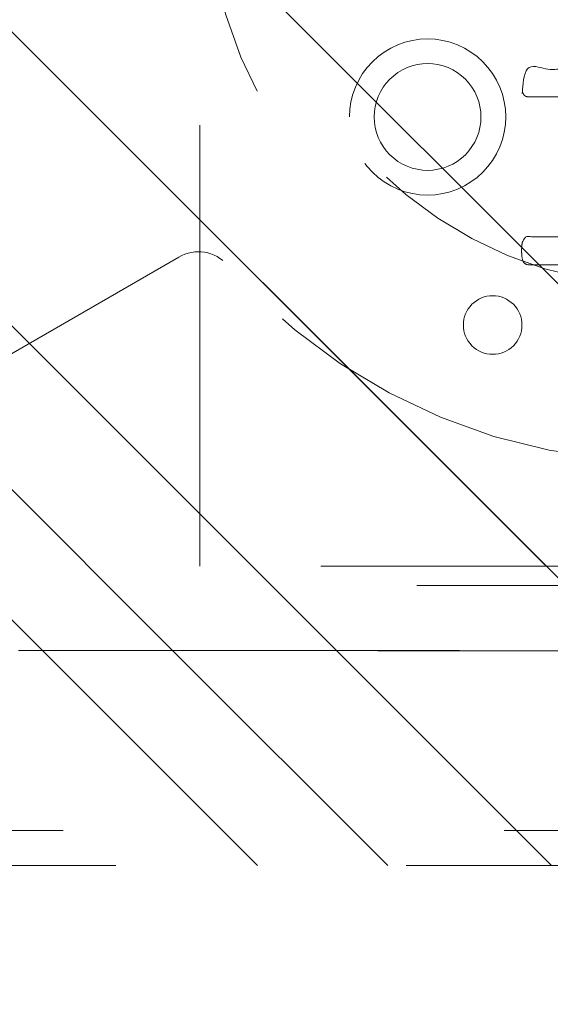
# Model space of a CAD drawing. Header units: inches. Extents: x -407.5 to -311.5, y -87.6 to -3.7.
# Tile 6 of 42: x -361.5 to -359.9, y -73 to -70. Entities that reach past the tile are written whole.
import ezdxf

# ---------------------------------------------------------------- set-up
doc = ezdxf.new("R2010")
doc.units = ezdxf.units.IN
doc.header["$LTSCALE"] = 32
doc.header["$MEASUREMENT"] = 0
doc.header["$PDMODE"] = 1
doc.header["$PDSIZE"] = -2
doc.linetypes.add('Dash Style-1', pattern=[0.083328, 0.041656, -0.041672])
for name, color, linetype, lineweight in [('DashLine', 7, 'Dash Style-1', 13), ('DashLineFill', 7, 'Dash Style-1', 13), ('Drawing', 7, 'Continuous', 18), ('Metal-DeskStructure', 7, 'Continuous', 13), ('None', 7, 'Continuous', 18), ('SolidLine', 7, 'Continuous', 15)]:
    doc.layers.add(name, color=color, linetype=linetype, lineweight=lineweight)
pattern_1 = [(45, (0, 0), (-1.61301565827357, 1.935715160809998), []), (45, (-1.0608, 1.0608), (-0.4723460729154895, 0.4167612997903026), [])]

# ---------------------------------------------------------------- blocks, each defined once
blk = doc.blocks.new('1BRPT9-Bracket (2D)')
at = {"layer": 'DashLineFill', "linetype": 'Continuous', "lineweight": 13}
h = blk.add_hatch(dxfattribs=at)
h.set_pattern_fill('Steel', color=253, style=0, pattern_type=2)
h.set_pattern_definition(pattern_1)
edge = h.paths.add_edge_path()
edge.add_arc((1.677931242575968, -8.488188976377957), 0.2519685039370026, 269.999999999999, 360.0000000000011)
edge.add_line((1.929899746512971, -8.488188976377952), (1.929899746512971, -7.480314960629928))
edge.add_line((1.929899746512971, -7.480314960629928), (2.323600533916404, -7.480314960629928))
edge.add_line((2.323600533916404, -7.480314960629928), (2.323600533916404, 7.461135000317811))
edge.add_line((2.323600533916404, 7.461135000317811), (1.929899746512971, 7.480314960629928))
edge.add_line((1.929899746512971, 7.480314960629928), (1.929899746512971, 8.488188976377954))
edge.add_arc((1.677931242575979, 8.488188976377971), 0.2519685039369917, 359.999999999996, 450.0000000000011)
edge.add_line((1.677931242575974, 8.740157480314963), (-2.32206875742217, 8.740157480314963))
edge.add_line((-2.32206875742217, 8.740157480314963), (-2.32206875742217, -8.74015748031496))
edge.add_line((-2.32206875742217, -8.74015748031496), (1.677931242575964, -8.74015748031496))
h = blk.add_hatch(dxfattribs=at)
h.set_pattern_fill('Steel', color=253, style=0, pattern_type=2)
h.set_pattern_definition(pattern_1)
h.paths.add_polyline_path([(-1.337816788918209, 0.6003937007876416), (-1.329134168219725, 0.599967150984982), (-1.320535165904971, 0.5986916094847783), (-1.31210259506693, 0.5965793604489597), (-1.303917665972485, 0.5936507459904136), (-1.296059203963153, 0.5899339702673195), (-1.288602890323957, 0.5854648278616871), (-1.281620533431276, 0.5802863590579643), (-1.275179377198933, 0.5744484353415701), (-1.269341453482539, 0.5680072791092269), (-1.264162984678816, 0.5610249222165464), (-1.259693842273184, 0.5535686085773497), (-1.255977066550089, 0.5457101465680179), (-1.253048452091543, 0.5375252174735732), (-1.250936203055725, 0.5290926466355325), (-1.249660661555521, 0.520493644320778), (-1.249234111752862, 0.511811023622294), (-1.249660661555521, 0.50312840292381), (-1.250936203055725, 0.4945294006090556), (-1.253048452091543, 0.4860968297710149), (-1.255977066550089, 0.4779119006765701), (-1.259693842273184, 0.4700534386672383), (-1.264162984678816, 0.4625971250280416), (-1.269341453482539, 0.4556147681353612), (-1.275179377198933, 0.449173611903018), (-1.281620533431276, 0.4433356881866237), (-1.288602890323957, 0.4381572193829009), (-1.296059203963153, 0.4336880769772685), (-1.303917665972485, 0.4299713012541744), (-1.31210259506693, 0.4270426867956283), (-1.320535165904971, 0.4249304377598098), (-1.329134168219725, 0.4236548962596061), (-1.337816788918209, 0.4232283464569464), (-1.346499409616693, 0.4236548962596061), (-1.355098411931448, 0.4249304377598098), (-1.363530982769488, 0.4270426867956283), (-1.371715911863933, 0.4299713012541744), (-1.379574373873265, 0.4336880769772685), (-1.387030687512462, 0.4381572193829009), (-1.394013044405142, 0.4433356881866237), (-1.400454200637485, 0.449173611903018), (-1.40629212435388, 0.4556147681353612), (-1.411470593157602, 0.4625971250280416), (-1.415939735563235, 0.4700534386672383), (-1.419656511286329, 0.4779119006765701), (-1.422585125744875, 0.4860968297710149), (-1.424697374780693, 0.4945294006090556), (-1.425972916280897, 0.50312840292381), (-1.426399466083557, 0.511811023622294), (-1.425972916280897, 0.520493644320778), (-1.424697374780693, 0.5290926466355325), (-1.422585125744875, 0.5375252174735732), (-1.419656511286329, 0.5457101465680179), (-1.415939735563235, 0.5535686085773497), (-1.411470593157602, 0.5610249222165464), (-1.40629212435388, 0.5680072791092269), (-1.400454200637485, 0.5744484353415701), (-1.394013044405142, 0.5802863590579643), (-1.387030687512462, 0.5854648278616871), (-1.379574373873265, 0.5899339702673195), (-1.371715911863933, 0.5936507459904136), (-1.363530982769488, 0.5965793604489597), (-1.355098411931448, 0.5986916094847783), (-1.346499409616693, 0.599967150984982)])
at = {"layer": 'DashLineFill'}
blk.add_line((-2.125218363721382, 8.740157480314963), (-2.125218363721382, -8.74015748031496), dxfattribs=at)
at = {"layer": 'DashLineFill', "flags": 128}
blk.add_lwpolyline([(1.677931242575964, -8.74015748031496, 0.4142135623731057), (1.929899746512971, -8.488188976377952), (1.929899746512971, -7.480314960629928), (2.323600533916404, -7.480314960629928), (2.323600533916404, 7.461135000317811), (1.929899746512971, 7.480314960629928), (1.929899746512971, 8.488188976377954, 0.4142135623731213), (1.677931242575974, 8.740157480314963), (-2.32206875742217, 8.740157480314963), (-2.32206875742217, -8.74015748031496)], format="xyb", close=True, dxfattribs=at)
blk.add_lwpolyline([(-1.337816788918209, 0.6003937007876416), (-1.329134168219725, 0.599967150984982), (-1.320535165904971, 0.5986916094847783), (-1.31210259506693, 0.5965793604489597), (-1.303917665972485, 0.5936507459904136), (-1.296059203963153, 0.5899339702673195), (-1.288602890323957, 0.5854648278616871), (-1.281620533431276, 0.5802863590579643), (-1.275179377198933, 0.5744484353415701), (-1.269341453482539, 0.5680072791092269), (-1.264162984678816, 0.5610249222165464), (-1.259693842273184, 0.5535686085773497), (-1.255977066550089, 0.5457101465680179), (-1.253048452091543, 0.5375252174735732), (-1.250936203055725, 0.5290926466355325), (-1.249660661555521, 0.520493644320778), (-1.249234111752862, 0.511811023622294), (-1.249660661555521, 0.50312840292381), (-1.250936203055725, 0.4945294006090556), (-1.253048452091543, 0.4860968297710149), (-1.255977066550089, 0.4779119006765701), (-1.259693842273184, 0.4700534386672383), (-1.264162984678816, 0.4625971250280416), (-1.269341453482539, 0.4556147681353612), (-1.275179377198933, 0.449173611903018), (-1.281620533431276, 0.4433356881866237), (-1.288602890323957, 0.4381572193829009), (-1.296059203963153, 0.4336880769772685), (-1.303917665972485, 0.4299713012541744), (-1.31210259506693, 0.4270426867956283), (-1.320535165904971, 0.4249304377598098), (-1.329134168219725, 0.4236548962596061), (-1.337816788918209, 0.4232283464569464), (-1.346499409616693, 0.4236548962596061), (-1.355098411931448, 0.4249304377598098), (-1.363530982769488, 0.4270426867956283), (-1.371715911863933, 0.4299713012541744), (-1.379574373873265, 0.4336880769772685), (-1.387030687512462, 0.4381572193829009), (-1.394013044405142, 0.4433356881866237), (-1.400454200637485, 0.449173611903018), (-1.40629212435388, 0.4556147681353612), (-1.411470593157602, 0.4625971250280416), (-1.415939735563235, 0.4700534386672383), (-1.419656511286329, 0.4779119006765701), (-1.422585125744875, 0.4860968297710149), (-1.424697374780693, 0.4945294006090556), (-1.425972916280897, 0.50312840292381), (-1.426399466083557, 0.511811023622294), (-1.425972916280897, 0.520493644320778), (-1.424697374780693, 0.5290926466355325), (-1.422585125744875, 0.5375252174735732), (-1.419656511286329, 0.5457101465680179), (-1.415939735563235, 0.5535686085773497), (-1.411470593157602, 0.5610249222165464), (-1.40629212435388, 0.5680072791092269), (-1.400454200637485, 0.5744484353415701), (-1.394013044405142, 0.5802863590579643), (-1.387030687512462, 0.5854648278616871), (-1.379574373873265, 0.5899339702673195), (-1.371715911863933, 0.5936507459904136), (-1.363530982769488, 0.5965793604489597), (-1.355098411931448, 0.5986916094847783), (-1.346499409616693, 0.599967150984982)], close=True, dxfattribs=at)
blk = doc.blocks.new('1BRPT8_Cover (2D)')
at = {"layer": 'DashLineFill', "linetype": 'Continuous', "lineweight": 13}
h = blk.add_hatch(dxfattribs=at)
h.set_pattern_fill('Steel', color=253, style=0, pattern_type=2)
h.set_pattern_definition(pattern_1)
h.paths.add_polyline_path([(-1.594488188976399, -8.763779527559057), (-2.322834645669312, -8.763779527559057), (-2.322834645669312, -8.751066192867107), (-2.826068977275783, -8.742282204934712), (-2.866441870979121, -8.70280193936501), (-2.866441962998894, -6.672971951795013), (-2.84717538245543, -6.653289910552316), (-2.322834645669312, -6.644137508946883), (-2.322834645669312, -6.584208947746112), (-2.847175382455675, -6.575056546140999), (-2.866441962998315, -6.555374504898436), (-2.866441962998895, -4.468247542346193), (-2.847175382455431, -4.448565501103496), (-2.322834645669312, -4.439413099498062), (-2.322834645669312, -4.37948453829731), (-2.847175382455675, -4.370332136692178), (-2.866441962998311, -4.350650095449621), (-2.866441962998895, -2.263523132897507), (-2.847175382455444, -2.243841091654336), (-2.322834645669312, -2.234688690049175), (-2.322834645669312, -2.174760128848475), (-2.847175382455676, -2.165607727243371), (-2.866441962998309, -2.145925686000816), (-2.866441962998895, -0.05879872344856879), (-2.847175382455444, -0.03911668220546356), (-2.322834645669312, -0.02996428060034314), (-2.322834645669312, 0.02996428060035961), (-2.847175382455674, 0.03911668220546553), (-2.866441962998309, 0.05879872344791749), (-2.866441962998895, 2.145925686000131), (-2.847175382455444, 2.165607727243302), (-2.322834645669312, 2.174760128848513), (-2.322834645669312, 2.234688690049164), (-2.847175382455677, 2.243841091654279), (-2.866441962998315, 2.263523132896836), (-2.866441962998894, 4.350650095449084), (-2.84717538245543, 4.37033213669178), (-2.322834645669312, 4.379484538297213), (-2.322834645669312, 4.439413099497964), (-2.847175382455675, 4.448565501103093), (-2.866441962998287, 4.46824754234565), (-2.865499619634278, 6.55537450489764), (-2.84717538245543, 6.575056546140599), (-2.322834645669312, 6.584208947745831), (-2.322834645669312, 6.644137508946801), (-2.847175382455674, 6.653289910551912), (-2.866441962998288, 6.672971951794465), (-2.866441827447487, 8.702801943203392), (-2.826068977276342, 8.742282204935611), (-1.594488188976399, 8.763779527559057), (-1.594488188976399, 8.858267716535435), (-2.97244094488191, 8.858267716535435), (-2.97244094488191, -8.858267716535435), (-1.594488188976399, -8.858267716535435)])
h = blk.add_hatch(dxfattribs=at)
h.set_pattern_fill('Steel', color=253, style=0, pattern_type=2)
h.set_pattern_definition(pattern_1)
h.paths.add_polyline_path([(-2.322834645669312, 8.858267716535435), (-2.322834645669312, -8.858267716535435), (-2.97244094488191, -8.858267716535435), (-2.97244094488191, 8.858267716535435)])
at = {"layer": 'DashLineFill', "flags": 128}
for points in [[(-1.594488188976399, -8.763779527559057), (-2.322834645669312, -8.763779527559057), (-2.322834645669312, -8.751066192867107), (-2.826068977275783, -8.742282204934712), (-2.866441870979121, -8.70280193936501), (-2.866441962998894, -6.672971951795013), (-2.84717538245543, -6.653289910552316), (-2.322834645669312, -6.644137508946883), (-2.322834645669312, -6.584208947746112), (-2.847175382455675, -6.575056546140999), (-2.866441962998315, -6.555374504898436), (-2.866441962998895, -4.468247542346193), (-2.847175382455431, -4.448565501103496), (-2.322834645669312, -4.439413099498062), (-2.322834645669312, -4.37948453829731), (-2.847175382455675, -4.370332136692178), (-2.866441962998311, -4.350650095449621), (-2.866441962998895, -2.263523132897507), (-2.847175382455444, -2.243841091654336), (-2.322834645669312, -2.234688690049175), (-2.322834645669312, -2.174760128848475), (-2.847175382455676, -2.165607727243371), (-2.866441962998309, -2.145925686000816), (-2.866441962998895, -0.05879872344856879), (-2.847175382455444, -0.03911668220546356), (-2.322834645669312, -0.02996428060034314), (-2.322834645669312, 0.02996428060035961), (-2.847175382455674, 0.03911668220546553), (-2.866441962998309, 0.05879872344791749), (-2.866441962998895, 2.145925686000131), (-2.847175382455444, 2.165607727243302), (-2.322834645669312, 2.174760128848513), (-2.322834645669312, 2.234688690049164), (-2.847175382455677, 2.243841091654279), (-2.866441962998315, 2.263523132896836), (-2.866441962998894, 4.350650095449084), (-2.84717538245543, 4.37033213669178), (-2.322834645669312, 4.379484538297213), (-2.322834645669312, 4.439413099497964), (-2.847175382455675, 4.448565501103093), (-2.866441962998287, 4.46824754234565), (-2.865499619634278, 6.55537450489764), (-2.84717538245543, 6.575056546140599), (-2.322834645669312, 6.584208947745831), (-2.322834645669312, 6.644137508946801), (-2.847175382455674, 6.653289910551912), (-2.866441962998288, 6.672971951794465), (-2.866441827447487, 8.702801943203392), (-2.826068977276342, 8.742282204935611), (-1.594488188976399, 8.763779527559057), (-1.594488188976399, 8.858267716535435), (-2.97244094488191, 8.858267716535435), (-2.97244094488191, -8.858267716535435), (-1.594488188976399, -8.858267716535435)], [(-2.322834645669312, 8.858267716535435), (-2.322834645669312, -8.858267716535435), (-2.97244094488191, -8.858267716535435), (-2.97244094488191, 8.858267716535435)]]:
    blk.add_lwpolyline(points, close=True, dxfattribs=at)
blk = doc.blocks.new('Group-11')
at = {"layer": 'Metal-DeskStructure', "color": 7}
blk.add_open_spline([(-0.5629921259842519, -0.4031061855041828), (-0.5629921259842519, -0.4084102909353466), (-0.5669586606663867, -0.4163664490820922), (-0.5762169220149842, -0.4216705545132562), (-0.5934108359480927, -0.424322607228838), (-0.6185404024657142, -0.424322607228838), (-0.6344117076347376, -0.4203445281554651), (-0.6436699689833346, -0.4163664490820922), (-0.6476377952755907, -0.4070842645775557), (-0.6476377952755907, -0.2008904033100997), (-0.6476377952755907, -6.474738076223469e-07), (-0.8592519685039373, -6.474738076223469e-07), (-1.070866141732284, -6.474738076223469e-07), (-1.070866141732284, -0.2008904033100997), (-1.070866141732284, -0.4070842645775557), (-1.074832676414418, -0.4163664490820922), (-1.084090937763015, -0.4203445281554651), (-1.101284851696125, -0.424322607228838), (-1.12509180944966, -0.424322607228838), (-1.142285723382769, -0.4216705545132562), (-1.151543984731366, -0.4163664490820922), (-1.155511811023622, -0.4084102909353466), (-1.155511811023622, 0), (-1.155511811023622, 0.4084102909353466), (-1.151543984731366, 0.4163664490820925), (-1.142285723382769, 0.4216705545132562), (-1.12509180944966, 0.424321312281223), (-1.101284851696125, 0.424321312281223), (-1.084090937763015, 0.4216705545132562), (-1.074832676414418, 0.4163664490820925), (-1.070866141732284, 0.4097363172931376), (-1.070866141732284, 0.2446479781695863), (-1.070866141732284, 0.08486374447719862), (-0.8592519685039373, 0.08486374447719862), (-0.6476377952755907, 0.08486374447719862), (-0.6476377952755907, 0.2446479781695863), (-0.6476377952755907, 0.4097363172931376), (-0.6436699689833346, 0.4163664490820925), (-0.6344117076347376, 0.4216705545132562), (-0.6185404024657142, 0.424321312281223), (-0.5934108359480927, 0.424321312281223), (-0.5762169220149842, 0.4216705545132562), (-0.5669586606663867, 0.4163664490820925), (-0.5629921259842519, 0.4084102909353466), (-0.5629921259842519, 0), (-0.5629921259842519, -0.4031061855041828)], degree=2, knots=[0, 0, 0, 0.00229950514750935, 0.004599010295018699, 0.006898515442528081, 0.009198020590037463, 0.01175302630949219, 0.01430803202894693, 0.01686303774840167, 0.01941804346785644, 0.1161873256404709, 0.1161873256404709, 0.218122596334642, 0.218122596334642, 0.3148918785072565, 0.3174468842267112, 0.320001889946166, 0.3225568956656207, 0.3251119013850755, 0.3276669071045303, 0.3302219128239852, 0.3327769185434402, 0.3353319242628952, 0.5295095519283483, 0.5320645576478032, 0.5346195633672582, 0.537174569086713, 0.5397295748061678, 0.5422845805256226, 0.5448395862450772, 0.5473945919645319, 0.5499495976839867, 0.6269182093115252, 0.6269182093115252, 0.7288534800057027, 0.7288534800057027, 0.8058220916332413, 0.808377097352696, 0.8109321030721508, 0.8134871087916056, 0.8160421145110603, 0.8183416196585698, 0.8206411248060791, 0.8229406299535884, 0.8252401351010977, 1, 1, 1], dxfattribs=at)
blk = doc.blocks.new('Group-12')
at = {"layer": 'Metal-DeskStructure', "color": 7, "flags": 128}
blk.add_lwpolyline([(0.8051100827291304, 0.3242076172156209), (0.6569804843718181, -0.1001143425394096), (0.9545622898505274, -0.1001143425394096)], close=True, dxfattribs=at)
at = {"layer": 'Metal-DeskStructure', "color": 7}
blk.add_open_spline([(1.174112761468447, -0.3918349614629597), (1.184693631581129, -0.4210075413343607), (1.168822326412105, -0.4369198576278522), (1.14501536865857, -0.439571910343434), (1.104014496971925, -0.439571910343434), (1.078886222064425, -0.4369198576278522), (1.066982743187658, -0.4329417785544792), (1.060369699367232, -0.4236595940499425), (1.057724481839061, -0.4170294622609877), (1.021353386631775, -0.3010040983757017), (0.9849822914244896, -0.1849787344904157), (0.807093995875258, -0.1849787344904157), (0.6292057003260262, -0.1849787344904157), (0.5941572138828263, -0.2996780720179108), (0.5591087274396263, -0.4143774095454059), (0.5564635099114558, -0.4210075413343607), (0.5498504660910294, -0.4302897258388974), (0.5379469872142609, -0.4369198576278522), (0.5141400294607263, -0.439571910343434), (0.477108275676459, -0.439571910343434), (0.4519787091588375, -0.4355938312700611), (0.4427204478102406, -0.4249856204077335), (0.4427204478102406, -0.4050952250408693), (0.4480108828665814, -0.3905089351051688), (0.5915119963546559, 0.0006630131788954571), (0.7350131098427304, 0.3918349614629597), (0.7376583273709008, 0.3971390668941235), (0.7469165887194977, 0.4037691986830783), (0.7627866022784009, 0.4077472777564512), (0.789238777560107, 0.4090720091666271), (0.8302396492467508, 0.4090720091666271), (0.8580131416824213, 0.4077472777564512), (0.8752070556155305, 0.4037691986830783), (0.8844653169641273, 0.3971390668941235), (0.8871105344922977, 0.3918349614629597), (1.030611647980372, 0), (1.174112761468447, -0.3918349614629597)], degree=2, knots=[0, 0, 0, 0.01595318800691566, 0.02392978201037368, 0.03190637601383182, 0.03938443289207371, 0.04686248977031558, 0.05434054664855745, 0.06181860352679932, 0.06181860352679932, 0.1891978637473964, 0.1891978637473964, 0.3755520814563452, 0.3755520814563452, 0.5011946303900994, 0.5011946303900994, 0.5086726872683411, 0.5161507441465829, 0.5236288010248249, 0.5311068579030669, 0.5385854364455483, 0.5460640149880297, 0.5535425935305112, 0.5610211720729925, 0.5610211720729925, 0.7618481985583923, 0.7618481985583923, 0.7647050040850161, 0.7675618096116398, 0.7704186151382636, 0.7732754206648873, 0.7763226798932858, 0.7793699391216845, 0.7824171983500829, 0.7854644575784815, 0.7854644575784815, 1, 1, 1], dxfattribs=at)
blk = doc.blocks.new('TL14_lower_leg (2D)')
at = {"layer": 'DashLine', "flags": 128}
for points in [[(-1.777195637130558e-14, 1.377952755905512), (0.1350629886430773, 1.371317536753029), (0.2688252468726, 1.351475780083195), (0.3999985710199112, 1.318618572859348), (0.5273196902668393, 1.27306234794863), (0.649562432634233, 1.215245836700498), (0.7655495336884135, 1.14572584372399), (0.8741639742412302, 1.065171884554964), (0.9743597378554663, 0.9743597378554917), (1.065171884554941, 0.8741639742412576), (1.14572584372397, 0.7655495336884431), (1.215245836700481, 0.6495624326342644), (1.273062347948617, 0.5273196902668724), (1.318618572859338, 0.3999985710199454), (1.351475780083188, 0.2688252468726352), (1.371317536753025, 0.1350629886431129), (1.377952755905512, 1.783045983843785e-14), (1.371317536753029, -0.1350629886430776), (1.351475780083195, -0.2688252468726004), (1.318618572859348, -0.3999985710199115), (1.27306234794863, -0.5273196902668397), (1.215245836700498, -0.6495624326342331), (1.145725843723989, -0.7655495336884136), (1.065171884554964, -0.8741639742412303), (0.9743597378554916, -0.9743597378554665), (0.8741639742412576, -1.065171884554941), (0.7655495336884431, -1.14572584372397), (0.6495624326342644, -1.215245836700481), (0.5273196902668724, -1.273062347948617), (0.3999985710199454, -1.318618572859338), (0.2688252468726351, -1.351475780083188), (0.135062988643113, -1.371317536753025), (1.777195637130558e-14, -1.377952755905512), (-0.1350629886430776, -1.371317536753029), (-0.2688252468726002, -1.351475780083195), (-0.3999985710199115, -1.318618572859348), (-0.5273196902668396, -1.27306234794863), (-0.6495624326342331, -1.215245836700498), (-0.7655495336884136, -1.14572584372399), (-0.8741639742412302, -1.065171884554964), (-0.9743597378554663, -0.9743597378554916), (-1.065171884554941, -0.8741639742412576), (-1.14572584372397, -0.7655495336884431), (-1.215245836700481, -0.6495624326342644), (-1.273062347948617, -0.5273196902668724), (-1.318618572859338, -0.3999985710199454), (-1.351475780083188, -0.2688252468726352), (-1.371317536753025, -0.1350629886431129), (-1.377952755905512, -1.783045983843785e-14), (-1.371317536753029, 0.1350629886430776), (-1.351475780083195, 0.2688252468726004), (-1.318618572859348, 0.3999985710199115), (-1.27306234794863, 0.5273196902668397), (-1.215245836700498, 0.6495624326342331), (-1.145725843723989, 0.7655495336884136), (-1.065171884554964, 0.8741639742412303), (-0.9743597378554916, 0.9743597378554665), (-0.8741639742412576, 1.065171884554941), (-0.7655495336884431, 1.14572584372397), (-0.6495624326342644, 1.215245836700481), (-0.5273196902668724, 1.273062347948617), (-0.3999985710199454, 1.318618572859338), (-0.2688252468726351, 1.351475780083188), (-0.135062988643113, 1.371317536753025)], [(-0.7086614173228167, 0.8700787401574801), (-0.6928397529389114, 0.8693014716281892), (-0.6771704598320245, 0.8669771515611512), (-0.6618044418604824, 0.8631281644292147), (-0.6468896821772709, 0.8577915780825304), (-0.6325698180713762, 0.8510187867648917), (-0.6189827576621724, 0.8428750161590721), (-0.6062593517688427, 0.8334386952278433), (-0.5945221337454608, 0.8228007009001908), (-0.5838841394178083, 0.8110634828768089), (-0.5744478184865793, 0.7983400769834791), (-0.5663040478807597, 0.7847530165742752), (-0.5595312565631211, 0.7704331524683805), (-0.5541946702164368, 0.7555183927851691), (-0.5503456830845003, 0.740152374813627), (-0.5480213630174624, 0.72448308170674), (-0.5472440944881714, 0.7086614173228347), (-0.5480213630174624, 0.6928397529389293), (-0.5503456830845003, 0.6771704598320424), (-0.5541946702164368, 0.6618044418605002), (-0.5595312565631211, 0.6468896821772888), (-0.5663040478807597, 0.6325698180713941), (-0.5744478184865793, 0.6189827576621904), (-0.5838841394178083, 0.6062593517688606), (-0.5945221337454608, 0.5945221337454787), (-0.6062593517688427, 0.5838841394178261), (-0.6189827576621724, 0.5744478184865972), (-0.6325698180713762, 0.5663040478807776), (-0.6468896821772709, 0.559531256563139), (-0.6618044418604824, 0.5541946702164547), (-0.6771704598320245, 0.5503456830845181), (-0.6928397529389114, 0.5480213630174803), (-0.7086614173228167, 0.5472440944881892), (-0.7244830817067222, 0.5480213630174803), (-0.7401523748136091, 0.5503456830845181), (-0.7555183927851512, 0.5541946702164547), (-0.7704331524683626, 0.559531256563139), (-0.7847530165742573, 0.5663040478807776), (-0.7983400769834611, 0.5744478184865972), (-0.811063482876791, 0.5838841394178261), (-0.8228007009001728, 0.5945221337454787), (-0.8334386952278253, 0.6062593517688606), (-0.8428750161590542, 0.6189827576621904), (-0.8510187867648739, 0.6325698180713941), (-0.8577915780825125, 0.6468896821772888), (-0.8631281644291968, 0.6618044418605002), (-0.8669771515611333, 0.6771704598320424), (-0.8693014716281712, 0.6928397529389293), (-0.8700787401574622, 0.7086614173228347), (-0.8693014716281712, 0.72448308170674), (-0.8669771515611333, 0.740152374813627), (-0.8631281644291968, 0.7555183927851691), (-0.8577915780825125, 0.7704331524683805), (-0.8510187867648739, 0.7847530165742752), (-0.8428750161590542, 0.7983400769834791), (-0.8334386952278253, 0.8110634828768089), (-0.8228007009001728, 0.8228007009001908), (-0.811063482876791, 0.8334386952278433), (-0.7983400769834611, 0.8428750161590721), (-0.7847530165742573, 0.8510187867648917), (-0.7704331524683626, 0.8577915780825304), (-0.7555183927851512, 0.8631281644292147), (-0.7401523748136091, 0.8669771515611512), (-0.7244830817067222, 0.8693014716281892)], [(0.7086614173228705, 0.8700787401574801), (0.7244830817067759, 0.8693014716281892), (0.7401523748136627, 0.8669771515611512), (0.7555183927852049, 0.8631281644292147), (0.7704331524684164, 0.8577915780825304), (0.784753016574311, 0.8510187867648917), (0.7983400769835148, 0.8428750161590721), (0.8110634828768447, 0.8334386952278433), (0.8228007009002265, 0.8228007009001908), (0.8334386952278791, 0.8110634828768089), (0.842875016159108, 0.7983400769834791), (0.8510187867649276, 0.7847530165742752), (0.8577915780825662, 0.7704331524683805), (0.8631281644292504, 0.7555183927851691), (0.866977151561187, 0.740152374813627), (0.8693014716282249, 0.72448308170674), (0.870078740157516, 0.7086614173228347), (0.8693014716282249, 0.6928397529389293), (0.866977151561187, 0.6771704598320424), (0.8631281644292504, 0.6618044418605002), (0.8577915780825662, 0.6468896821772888), (0.8510187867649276, 0.6325698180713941), (0.842875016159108, 0.6189827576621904), (0.8334386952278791, 0.6062593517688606), (0.8228007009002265, 0.5945221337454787), (0.8110634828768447, 0.5838841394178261), (0.7983400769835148, 0.5744478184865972), (0.784753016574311, 0.5663040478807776), (0.7704331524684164, 0.559531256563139), (0.7555183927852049, 0.5541946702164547), (0.7401523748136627, 0.5503456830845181), (0.7244830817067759, 0.5480213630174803), (0.7086614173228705, 0.5472440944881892), (0.6928397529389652, 0.5480213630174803), (0.6771704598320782, 0.5503456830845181), (0.6618044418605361, 0.5541946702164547), (0.6468896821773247, 0.559531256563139), (0.63256981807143, 0.5663040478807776), (0.6189827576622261, 0.5744478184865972), (0.6062593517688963, 0.5838841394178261), (0.5945221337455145, 0.5945221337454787), (0.5838841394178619, 0.6062593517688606), (0.5744478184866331, 0.6189827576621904), (0.5663040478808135, 0.6325698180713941), (0.5595312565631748, 0.6468896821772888), (0.5541946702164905, 0.6618044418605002), (0.5503456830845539, 0.6771704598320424), (0.548021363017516, 0.6928397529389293), (0.5472440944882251, 0.7086614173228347), (0.548021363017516, 0.72448308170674), (0.5503456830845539, 0.740152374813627), (0.5541946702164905, 0.7555183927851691), (0.5595312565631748, 0.7704331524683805), (0.5663040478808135, 0.7847530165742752), (0.5744478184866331, 0.7983400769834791), (0.5838841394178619, 0.8110634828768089), (0.5945221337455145, 0.8228007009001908), (0.6062593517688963, 0.8334386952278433), (0.6189827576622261, 0.8428750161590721), (0.63256981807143, 0.8510187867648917), (0.6468896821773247, 0.8577915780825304), (0.6618044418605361, 0.8631281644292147), (0.6771704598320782, 0.8669771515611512), (0.6928397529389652, 0.8693014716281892)], [(-0.7086614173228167, -0.547244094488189), (-0.6928397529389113, -0.54802136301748), (-0.6771704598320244, -0.5503456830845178), (-0.6618044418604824, -0.5541946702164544), (-0.6468896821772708, -0.5595312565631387), (-0.6325698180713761, -0.5663040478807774), (-0.6189827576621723, -0.574447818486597), (-0.6062593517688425, -0.5838841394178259), (-0.5945221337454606, -0.5945221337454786), (-0.583884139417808, -0.6062593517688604), (-0.5744478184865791, -0.6189827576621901), (-0.5663040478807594, -0.632569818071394), (-0.5595312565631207, -0.6468896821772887), (-0.5541946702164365, -0.6618044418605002), (-0.5503456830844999, -0.6771704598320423), (-0.5480213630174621, -0.6928397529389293), (-0.547244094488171, -0.7086614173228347), (-0.5480213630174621, -0.72448308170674), (-0.5503456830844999, -0.7401523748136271), (-0.5541946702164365, -0.7555183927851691), (-0.5595312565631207, -0.7704331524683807), (-0.5663040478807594, -0.7847530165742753), (-0.5744478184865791, -0.7983400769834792), (-0.583884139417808, -0.811063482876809), (-0.5945221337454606, -0.8228007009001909), (-0.6062593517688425, -0.8334386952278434), (-0.6189827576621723, -0.8428750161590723), (-0.6325698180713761, -0.8510187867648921), (-0.6468896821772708, -0.8577915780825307), (-0.6618044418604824, -0.8631281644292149), (-0.6771704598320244, -0.8669771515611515), (-0.6928397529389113, -0.8693014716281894), (-0.7086614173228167, -0.8700787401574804), (-0.7244830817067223, -0.8693014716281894), (-0.7401523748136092, -0.8669771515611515), (-0.7555183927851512, -0.8631281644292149), (-0.7704331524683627, -0.8577915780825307), (-0.7847530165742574, -0.8510187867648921), (-0.7983400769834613, -0.8428750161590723), (-0.8110634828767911, -0.8334386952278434), (-0.822800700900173, -0.8228007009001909), (-0.8334386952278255, -0.811063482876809), (-0.8428750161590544, -0.7983400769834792), (-0.8510187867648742, -0.7847530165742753), (-0.8577915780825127, -0.7704331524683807), (-0.863128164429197, -0.7555183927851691), (-0.8669771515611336, -0.7401523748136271), (-0.8693014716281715, -0.72448308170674), (-0.8700787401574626, -0.7086614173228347), (-0.8693014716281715, -0.6928397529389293), (-0.8669771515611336, -0.6771704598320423), (-0.863128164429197, -0.6618044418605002), (-0.8577915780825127, -0.6468896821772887), (-0.8510187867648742, -0.632569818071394), (-0.8428750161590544, -0.6189827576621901), (-0.8334386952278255, -0.6062593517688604), (-0.822800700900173, -0.5945221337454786), (-0.8110634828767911, -0.5838841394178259), (-0.7983400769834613, -0.574447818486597), (-0.7847530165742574, -0.5663040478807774), (-0.7704331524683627, -0.5595312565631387), (-0.7555183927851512, -0.5541946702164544), (-0.7401523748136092, -0.5503456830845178), (-0.7244830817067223, -0.54802136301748)], [(0.7086614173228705, -0.547244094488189), (0.724483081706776, -0.54802136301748), (0.7401523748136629, -0.5503456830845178), (0.7555183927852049, -0.5541946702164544), (0.7704331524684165, -0.5595312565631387), (0.7847530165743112, -0.5663040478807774), (0.798340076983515, -0.574447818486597), (0.8110634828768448, -0.5838841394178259), (0.8228007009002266, -0.5945221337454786), (0.8334386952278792, -0.6062593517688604), (0.8428750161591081, -0.6189827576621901), (0.8510187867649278, -0.632569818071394), (0.8577915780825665, -0.6468896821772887), (0.8631281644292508, -0.6618044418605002), (0.8669771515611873, -0.6771704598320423), (0.8693014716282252, -0.6928397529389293), (0.8700787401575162, -0.7086614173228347), (0.8693014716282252, -0.72448308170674), (0.8669771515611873, -0.7401523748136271), (0.8631281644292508, -0.7555183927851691), (0.8577915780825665, -0.7704331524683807), (0.8510187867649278, -0.7847530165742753), (0.8428750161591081, -0.7983400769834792), (0.8334386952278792, -0.811063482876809), (0.8228007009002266, -0.8228007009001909), (0.8110634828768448, -0.8334386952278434), (0.798340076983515, -0.8428750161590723), (0.7847530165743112, -0.8510187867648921), (0.7704331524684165, -0.8577915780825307), (0.7555183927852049, -0.8631281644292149), (0.7401523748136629, -0.8669771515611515), (0.724483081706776, -0.8693014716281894), (0.7086614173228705, -0.8700787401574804), (0.6928397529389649, -0.8693014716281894), (0.6771704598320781, -0.8669771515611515), (0.6618044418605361, -0.8631281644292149), (0.6468896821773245, -0.8577915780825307), (0.6325698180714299, -0.8510187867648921), (0.618982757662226, -0.8428750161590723), (0.6062593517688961, -0.8334386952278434), (0.5945221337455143, -0.8228007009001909), (0.5838841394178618, -0.811063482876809), (0.5744478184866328, -0.7983400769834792), (0.5663040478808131, -0.7847530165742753), (0.5595312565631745, -0.7704331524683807), (0.5541946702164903, -0.7555183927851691), (0.5503456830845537, -0.7401523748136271), (0.5480213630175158, -0.72448308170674), (0.5472440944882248, -0.7086614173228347), (0.5480213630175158, -0.6928397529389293), (0.5503456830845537, -0.6771704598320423), (0.5541946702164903, -0.6618044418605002), (0.5595312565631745, -0.6468896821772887), (0.5663040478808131, -0.632569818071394), (0.5744478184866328, -0.6189827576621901), (0.5838841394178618, -0.6062593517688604), (0.5945221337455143, -0.5945221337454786), (0.6062593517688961, -0.5838841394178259), (0.618982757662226, -0.574447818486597), (0.6325698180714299, -0.5663040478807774), (0.6468896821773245, -0.5595312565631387), (0.6618044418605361, -0.5541946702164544), (0.6771704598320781, -0.5503456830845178), (0.6928397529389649, -0.54802136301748)]]:
    blk.add_lwpolyline(points, close=True, dxfattribs=at)
at = {"layer": 'DashLine', "linetype": 'Continuous', "lineweight": 5}
blk.add_point((0, 0), dxfattribs=at)
at = {"layer": 'Metal-DeskStructure', "color": 7}
for name in ['Group-11', 'Group-12']:
    blk.add_blockref(name, (0, 0), dxfattribs=at)
blk = doc.blocks.new('Group-13')
at = {"layer": 'DashLineFill', "linetype": 'Continuous', "lineweight": 13}
h = blk.add_hatch(dxfattribs=at)
h.set_pattern_fill('Steel', color=253, style=0, pattern_type=2)
h.set_pattern_definition(pattern_1)
h.paths.add_polyline_path([(-2.066929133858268, 1.397637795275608), (2.066929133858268, 1.397637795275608), (2.066929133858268, 0.1377952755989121), (2.106299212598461, 0.1377952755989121), (2.106299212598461, -0.1377952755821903), (2.066929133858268, -0.1377952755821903), (2.066929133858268, -5.275590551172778), (2.106299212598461, -5.275590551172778), (2.106299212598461, -5.55118110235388), (2.066929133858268, -5.55118110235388), (2.066929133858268, -5.82677165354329), (-2.066929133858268, -5.82677165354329), (-2.066929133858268, -5.55118110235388), (-2.106299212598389, -5.55118110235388), (-2.106299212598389, -5.275590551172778), (-2.066929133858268, -5.275590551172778), (-2.066929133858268, -0.1377952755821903), (-2.106299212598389, -0.1377952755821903), (-2.106299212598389, 0.1377952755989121), (-2.066929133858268, 0.1377952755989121)])
at = {"layer": 'DashLineFill', "flags": 128}
blk.add_lwpolyline([(-2.066929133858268, 1.397637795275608), (2.066929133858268, 1.397637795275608), (2.066929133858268, 0.1377952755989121), (2.106299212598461, 0.1377952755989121), (2.106299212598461, -0.1377952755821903), (2.066929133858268, -0.1377952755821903), (2.066929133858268, -5.275590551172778), (2.106299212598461, -5.275590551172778), (2.106299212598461, -5.55118110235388), (2.066929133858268, -5.55118110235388), (2.066929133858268, -5.82677165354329), (-2.066929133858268, -5.82677165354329), (-2.066929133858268, -5.55118110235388), (-2.106299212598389, -5.55118110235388), (-2.106299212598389, -5.275590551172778), (-2.066929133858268, -5.275590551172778), (-2.066929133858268, -0.1377952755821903), (-2.106299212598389, -0.1377952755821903), (-2.106299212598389, 0.1377952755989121), (-2.066929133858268, 0.1377952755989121)], close=True, dxfattribs=at)
blk = doc.blocks.new('TL14_upper_leg (2D)')
at = {"layer": 'DashLine', "flags": 128}
blk.add_lwpolyline([(0, 1.22047244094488), (0.1196272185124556, 1.214595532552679), (0.2381023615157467, 1.197021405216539), (0.3542844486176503, 1.167919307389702), (0.4670545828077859, 1.127569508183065), (0.5753267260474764, 1.076360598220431), (0.6780581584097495, 1.01478574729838), (0.7742595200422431, 0.9434379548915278), (0.8630043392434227, 0.8630043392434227), (0.9434379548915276, 0.7742595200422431), (1.01478574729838, 0.6780581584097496), (1.076360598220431, 0.5753267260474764), (1.127569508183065, 0.467054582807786), (1.167919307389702, 0.3542844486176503), (1.197021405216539, 0.2381023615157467), (1.214595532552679, 0.1196272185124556), (1.22047244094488, 7.47323834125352e-17), (1.214595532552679, -0.1196272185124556), (1.197021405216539, -0.2381023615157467), (1.167919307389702, -0.3542844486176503), (1.127569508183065, -0.467054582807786), (1.076360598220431, -0.5753267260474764), (1.01478574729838, -0.6780581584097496), (0.9434379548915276, -0.7742595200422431), (0.8630043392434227, -0.8630043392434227), (0.7742595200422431, -0.9434379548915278), (0.6780581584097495, -1.01478574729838), (0.5753267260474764, -1.076360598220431), (0.4670545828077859, -1.127569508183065), (0.3542844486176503, -1.167919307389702), (0.2381023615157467, -1.197021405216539), (0.1196272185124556, -1.214595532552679), (0, -1.22047244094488), (-0.1196272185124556, -1.214595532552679), (-0.2381023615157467, -1.197021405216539), (-0.3542844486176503, -1.167919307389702), (-0.4670545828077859, -1.127569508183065), (-0.5753267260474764, -1.076360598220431), (-0.6780581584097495, -1.01478574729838), (-0.7742595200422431, -0.9434379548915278), (-0.8630043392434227, -0.8630043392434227), (-0.9434379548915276, -0.7742595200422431), (-1.01478574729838, -0.6780581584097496), (-1.076360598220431, -0.5753267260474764), (-1.127569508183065, -0.467054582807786), (-1.167919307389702, -0.3542844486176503), (-1.197021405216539, -0.2381023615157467), (-1.214595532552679, -0.1196272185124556), (-1.22047244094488, 7.47323834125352e-17), (-1.214595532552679, 0.1196272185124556), (-1.197021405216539, 0.2381023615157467), (-1.167919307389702, 0.3542844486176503), (-1.127569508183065, 0.467054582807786), (-1.076360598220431, 0.5753267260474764), (-1.01478574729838, 0.6780581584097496), (-0.9434379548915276, 0.7742595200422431), (-0.8630043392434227, 0.8630043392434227), (-0.7742595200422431, 0.9434379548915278), (-0.6780581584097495, 1.01478574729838), (-0.5753267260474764, 1.076360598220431), (-0.4670545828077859, 1.127569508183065), (-0.3542844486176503, 1.167919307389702), (-0.2381023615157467, 1.197021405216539), (-0.1196272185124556, 1.214595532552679)], close=True, dxfattribs=at)
at = {"layer": 'DashLine', "color": 7}
blk.add_blockref('Group-13', (0, 0), dxfattribs=at)
blk = doc.blocks.new('1BRPT3-MP_leg (2D)')
at = {"layer": 'DashLineFill', "linetype": 'Continuous', "lineweight": 13}
h = blk.add_hatch(dxfattribs=at)
h.set_pattern_fill('Steel', color=253, style=0, pattern_type=2)
h.set_pattern_definition(pattern_1)
edge = h.paths.add_edge_path()
edge.add_arc((-5.436872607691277, 10.15316006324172), 0.1181102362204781, 156.5512369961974, 209.9999999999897)
edge.add_line((-5.539159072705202, 10.0941049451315), (-0.6992352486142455, 1.711110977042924))
edge.add_arc((-0.5969487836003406, 1.770166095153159), 0.1181102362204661, 210.0000000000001, 288.6355238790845)
edge.add_arc((1.304512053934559e-13, -1.880717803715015e-13), 1.750000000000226, 108.6355238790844, 131.3644761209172)
edge.add_arc((-1.23453441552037, 1.402055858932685), 0.118110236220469, 311.364476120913, 390.0000000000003)
edge.add_line((-1.132247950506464, 1.46111097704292), (-5.97217177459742, 9.844104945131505))
edge.add_arc((-6.074458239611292, 9.7850498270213), 0.1181102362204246, 29.99999999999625, 83.4487630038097)
edge.add_arc((-6.003937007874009, 10.39912394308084), 0.5000000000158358, 263.4487630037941, 336.5512369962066)
h = blk.add_hatch(dxfattribs=at)
h.set_pattern_fill('Steel', color=253, style=0, pattern_type=2)
h.set_pattern_definition(pattern_1)
h.paths.add_polyline_path([(-8.68091715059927e-15, -1.750000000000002), (-0.1715299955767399, -1.741573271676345), (-0.3414080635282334, -1.716374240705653), (-0.507998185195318, -1.674645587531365), (-0.6696960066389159, -1.61678918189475), (-0.8249442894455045, -1.543362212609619), (-0.9722479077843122, -1.455071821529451), (-1.110188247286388, -1.352768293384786), (-1.237436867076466, -1.237436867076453), (-1.352768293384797, -1.110188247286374), (-1.45507182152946, -0.9722479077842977), (-1.543362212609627, -0.824944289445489), (-1.616789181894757, -0.6696960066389), (-1.67464558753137, -0.5079981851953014), (-1.716374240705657, -0.3414080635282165), (-1.741573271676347, -0.1715299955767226), (-1.750000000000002, 8.655873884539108e-15), (-1.741573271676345, 0.17152999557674), (-1.716374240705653, 0.3414080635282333), (-1.674645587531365, 0.5079981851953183), (-1.61678918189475, 0.6696960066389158), (-1.543362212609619, 0.8249442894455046), (-1.455071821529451, 0.972247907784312), (-1.352768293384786, 1.110188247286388), (-1.237436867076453, 1.237436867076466), (-1.110188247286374, 1.352768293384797), (-0.9722479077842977, 1.45507182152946), (-0.824944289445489, 1.543362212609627), (-0.6696960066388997, 1.616789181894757), (-0.5079981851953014, 1.67464558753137), (-0.3414080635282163, 1.716374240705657), (-0.1715299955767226, 1.741573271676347), (8.68091715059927e-15, 1.750000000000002), (0.1715299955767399, 1.741573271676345), (0.3414080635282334, 1.716374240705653), (0.507998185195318, 1.674645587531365), (0.6696960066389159, 1.61678918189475), (0.8249442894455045, 1.543362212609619), (0.9722479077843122, 1.455071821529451), (1.110188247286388, 1.352768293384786), (1.237436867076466, 1.237436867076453), (1.352768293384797, 1.110188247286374), (1.45507182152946, 0.9722479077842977), (1.543362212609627, 0.824944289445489), (1.616789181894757, 0.6696960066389), (1.67464558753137, 0.5079981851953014), (1.716374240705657, 0.3414080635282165), (1.741573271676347, 0.1715299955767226), (1.750000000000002, -8.655873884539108e-15), (1.741573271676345, -0.17152999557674), (1.716374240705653, -0.3414080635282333), (1.674645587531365, -0.5079981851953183), (1.61678918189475, -0.6696960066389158), (1.543362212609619, -0.8249442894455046), (1.455071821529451, -0.972247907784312), (1.352768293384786, -1.110188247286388), (1.237436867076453, -1.237436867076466), (1.110188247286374, -1.352768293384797), (0.9722479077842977, -1.45507182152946), (0.824944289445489, -1.543362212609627), (0.6696960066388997, -1.616789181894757), (0.5079981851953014, -1.67464558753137), (0.3414080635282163, -1.716374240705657), (0.1715299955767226, -1.741573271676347)])
h = blk.add_hatch(dxfattribs=at)
h.set_pattern_fill('Steel', color=253, style=0, pattern_type=2)
h.set_pattern_definition(pattern_1)
h.paths.add_polyline_path([(-8.68091715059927e-15, 1.750000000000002), (0.1715299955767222, 1.741573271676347), (0.341408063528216, 1.716374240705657), (0.507998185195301, 1.67464558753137), (0.6696960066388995, 1.616789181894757), (0.824944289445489, 1.543362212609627), (0.9722479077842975, 1.455071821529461), (1.110188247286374, 1.352768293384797), (1.237436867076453, 1.237436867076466), (1.352768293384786, 1.110188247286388), (1.455071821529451, 0.972247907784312), (1.543362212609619, 0.8249442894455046), (1.61678918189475, 0.6696960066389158), (1.674645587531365, 0.5079981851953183), (1.716374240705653, 0.3414080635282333), (1.741573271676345, 0.17152999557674), (1.750000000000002, 8.655873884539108e-15), (1.741573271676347, -0.1715299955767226), (1.716374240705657, -0.3414080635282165), (1.67464558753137, -0.5079981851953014), (1.616789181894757, -0.6696960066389), (1.543362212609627, -0.824944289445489), (1.45507182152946, -0.9722479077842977), (1.352768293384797, -1.110188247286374), (1.237436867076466, -1.237436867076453), (1.110188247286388, -1.352768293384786), (0.9722479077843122, -1.455071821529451), (0.8249442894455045, -1.543362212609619), (0.6696960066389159, -1.61678918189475), (0.507998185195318, -1.674645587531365), (0.3414080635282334, -1.716374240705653), (0.1715299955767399, -1.741573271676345), (8.68091715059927e-15, -1.750000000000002), (-0.1715299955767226, -1.741573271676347), (-0.3414080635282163, -1.716374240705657), (-0.5079981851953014, -1.67464558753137), (-0.6696960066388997, -1.616789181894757), (-0.824944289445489, -1.543362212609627), (-0.9722479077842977, -1.45507182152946), (-1.110188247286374, -1.352768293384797), (-1.237436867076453, -1.237436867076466), (-1.352768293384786, -1.110188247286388), (-1.455071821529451, -0.972247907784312), (-1.543362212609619, -0.8249442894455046), (-1.61678918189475, -0.6696960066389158), (-1.674645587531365, -0.5079981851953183), (-1.716374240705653, -0.3414080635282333), (-1.741573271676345, -0.17152999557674), (-1.750000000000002, -8.655873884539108e-15), (-1.741573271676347, 0.1715299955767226), (-1.716374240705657, 0.3414080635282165), (-1.67464558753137, 0.5079981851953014), (-1.616789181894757, 0.6696960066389), (-1.543362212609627, 0.824944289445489), (-1.45507182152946, 0.9722479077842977), (-1.352768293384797, 1.110188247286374), (-1.237436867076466, 1.237436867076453), (-1.110188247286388, 1.352768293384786), (-0.9722479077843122, 1.455071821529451), (-0.8249442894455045, 1.543362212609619), (-0.6696960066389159, 1.61678918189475), (-0.507998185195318, 1.674645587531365), (-0.3414080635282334, 1.716374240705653), (-0.1715299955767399, 1.741573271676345)])
at = {"layer": 'DashLine', "flags": 128}
for points in [[(0, 1.377952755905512), (0.1350629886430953, 1.371317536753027), (0.2688252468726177, 1.351475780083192), (0.3999985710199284, 1.318618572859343), (0.527319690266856, 1.273062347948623), (0.6495624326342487, 1.215245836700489), (0.7655495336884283, 1.14572584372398), (0.8741639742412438, 1.065171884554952), (0.9743597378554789, 0.9743597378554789), (1.065171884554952, 0.8741639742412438), (1.14572584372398, 0.7655495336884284), (1.215245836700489, 0.6495624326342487), (1.273062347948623, 0.5273196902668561), (1.318618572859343, 0.3999985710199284), (1.351475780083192, 0.2688252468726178), (1.371317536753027, 0.1350629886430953), (1.377952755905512, 8.437527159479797e-17), (1.371317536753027, -0.1350629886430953), (1.351475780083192, -0.2688252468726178), (1.318618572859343, -0.3999985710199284), (1.273062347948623, -0.5273196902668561), (1.215245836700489, -0.6495624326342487), (1.14572584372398, -0.7655495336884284), (1.065171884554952, -0.8741639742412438), (0.9743597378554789, -0.9743597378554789), (0.8741639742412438, -1.065171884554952), (0.7655495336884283, -1.14572584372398), (0.6495624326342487, -1.215245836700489), (0.527319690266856, -1.273062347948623), (0.3999985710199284, -1.318618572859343), (0.2688252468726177, -1.351475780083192), (0.1350629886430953, -1.371317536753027), (0, -1.377952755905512), (-0.1350629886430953, -1.371317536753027), (-0.2688252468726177, -1.351475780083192), (-0.3999985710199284, -1.318618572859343), (-0.527319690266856, -1.273062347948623), (-0.6495624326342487, -1.215245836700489), (-0.7655495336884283, -1.14572584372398), (-0.8741639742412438, -1.065171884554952), (-0.9743597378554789, -0.9743597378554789), (-1.065171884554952, -0.8741639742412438), (-1.14572584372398, -0.7655495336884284), (-1.215245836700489, -0.6495624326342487), (-1.273062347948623, -0.5273196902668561), (-1.318618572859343, -0.3999985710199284), (-1.351475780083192, -0.2688252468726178), (-1.371317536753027, -0.1350629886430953), (-1.377952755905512, 8.437527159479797e-17), (-1.371317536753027, 0.1350629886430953), (-1.351475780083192, 0.2688252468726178), (-1.318618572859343, 0.3999985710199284), (-1.273062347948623, 0.5273196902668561), (-1.215245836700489, 0.6495624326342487), (-1.14572584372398, 0.7655495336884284), (-1.065171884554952, 0.8741639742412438), (-0.9743597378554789, 0.9743597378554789), (-0.8741639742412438, 1.065171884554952), (-0.7655495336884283, 1.14572584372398), (-0.6495624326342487, 1.215245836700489), (-0.527319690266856, 1.273062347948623), (-0.3999985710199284, 1.318618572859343), (-0.2688252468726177, 1.351475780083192), (-0.1350629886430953, 1.371317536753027)], [(-0.7086614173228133, 0.9448818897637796), (-0.685507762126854, 0.9437444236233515), (-0.6625770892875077, 0.9403429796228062), (-0.6400902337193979, 0.9347103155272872), (-0.6182637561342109, 0.9269006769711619), (-0.5973078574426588, 0.9169892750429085), (-0.5774243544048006, 0.9050715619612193), (-0.5588047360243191, 0.8912623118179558), (-0.5416283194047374, 0.8756945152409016), (-0.5260605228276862, 0.858518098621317), (-0.5122512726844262, 0.8398984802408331), (-0.5003335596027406, 0.8200149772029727), (-0.490422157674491, 0.7990590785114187), (-0.4826125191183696, 0.7772326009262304), (-0.4769798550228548, 0.7547457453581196), (-0.4735784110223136, 0.7318150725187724), (-0.4724409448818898, 0.7086614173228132), (-0.4735784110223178, 0.685507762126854), (-0.4769798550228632, 0.6625770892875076), (-0.4826125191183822, 0.6400902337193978), (-0.4904221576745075, 0.6182637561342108), (-0.5003335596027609, 0.5973078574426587), (-0.5122512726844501, 0.5774243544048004), (-0.5260605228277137, 0.558804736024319), (-0.5416283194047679, 0.5416283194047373), (-0.5588047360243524, 0.5260605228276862), (-0.5774243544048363, 0.5122512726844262), (-0.5973078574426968, 0.5003335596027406), (-0.6182637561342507, 0.490422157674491), (-0.640090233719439, 0.4826125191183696), (-0.66257708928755, 0.4769798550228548), (-0.6855077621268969, 0.4735784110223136), (-0.7086614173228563, 0.4724409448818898), (-0.7318150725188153, 0.4735784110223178), (-0.7547457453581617, 0.4769798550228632), (-0.7772326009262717, 0.4826125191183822), (-0.7990590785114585, 0.4904221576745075), (-0.8200149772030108, 0.5003335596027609), (-0.8398984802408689, 0.5122512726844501), (-0.8585180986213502, 0.5260605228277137), (-0.8756945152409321, 0.5416283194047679), (-0.8912623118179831, 0.5588047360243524), (-0.9050715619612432, 0.5774243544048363), (-0.9169892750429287, 0.5973078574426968), (-0.9269006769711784, 0.6182637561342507), (-0.9347103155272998, 0.640090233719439), (-0.9403429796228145, 0.66257708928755), (-0.9437444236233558, 0.6855077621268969), (-0.9448818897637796, 0.7086614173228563), (-0.9437444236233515, 0.7318150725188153), (-0.9403429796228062, 0.7547457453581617), (-0.9347103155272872, 0.7772326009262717), (-0.9269006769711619, 0.7990590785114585), (-0.9169892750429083, 0.8200149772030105), (-0.9050715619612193, 0.8398984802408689), (-0.8912623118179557, 0.8585180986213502), (-0.8756945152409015, 0.8756945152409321), (-0.858518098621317, 0.8912623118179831), (-0.8398984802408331, 0.9050715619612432), (-0.8200149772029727, 0.9169892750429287), (-0.7990590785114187, 0.9269006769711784), (-0.7772326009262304, 0.9347103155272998), (-0.7547457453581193, 0.9403429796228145), (-0.7318150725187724, 0.9437444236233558)]]:
    blk.add_lwpolyline(points, close=True, dxfattribs=at)
at = {"layer": 'DashLineFill', "flags": 128}
blk.add_lwpolyline([(-5.545228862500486, 10.20015953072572, 0.2375363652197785), (-5.539159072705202, 10.0941049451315), (-0.6992352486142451, 1.711110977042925, 0.3572423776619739), (-0.5592070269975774, 1.658248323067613, 0.09950018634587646), (-1.156481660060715, 1.313411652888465, 0.3572423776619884), (-1.132247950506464, 1.46111097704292), (-5.97217177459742, 9.844104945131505, 0.2375363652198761), (-6.060982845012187, 9.90238883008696, 0.3302463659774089)], format="xyb", close=True, dxfattribs=at)
for points in [[(-8.68091715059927e-15, -1.750000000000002), (-0.1715299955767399, -1.741573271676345), (-0.3414080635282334, -1.716374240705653), (-0.507998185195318, -1.674645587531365), (-0.6696960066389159, -1.61678918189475), (-0.8249442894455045, -1.543362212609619), (-0.9722479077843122, -1.455071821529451), (-1.110188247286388, -1.352768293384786), (-1.237436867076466, -1.237436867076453), (-1.352768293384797, -1.110188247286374), (-1.45507182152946, -0.9722479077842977), (-1.543362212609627, -0.824944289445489), (-1.616789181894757, -0.6696960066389), (-1.67464558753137, -0.5079981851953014), (-1.716374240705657, -0.3414080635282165), (-1.741573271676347, -0.1715299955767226), (-1.750000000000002, 8.655873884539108e-15), (-1.741573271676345, 0.17152999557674), (-1.716374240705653, 0.3414080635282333), (-1.674645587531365, 0.5079981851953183), (-1.61678918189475, 0.6696960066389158), (-1.543362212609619, 0.8249442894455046), (-1.455071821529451, 0.972247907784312), (-1.352768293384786, 1.110188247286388), (-1.237436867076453, 1.237436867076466), (-1.110188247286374, 1.352768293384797), (-0.9722479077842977, 1.45507182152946), (-0.824944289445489, 1.543362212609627), (-0.6696960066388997, 1.616789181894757), (-0.5079981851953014, 1.67464558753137), (-0.3414080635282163, 1.716374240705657), (-0.1715299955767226, 1.741573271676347), (8.68091715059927e-15, 1.750000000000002), (0.1715299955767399, 1.741573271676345), (0.3414080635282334, 1.716374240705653), (0.507998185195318, 1.674645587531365), (0.6696960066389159, 1.61678918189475), (0.8249442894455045, 1.543362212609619), (0.9722479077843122, 1.455071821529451), (1.110188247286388, 1.352768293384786), (1.237436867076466, 1.237436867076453), (1.352768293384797, 1.110188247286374), (1.45507182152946, 0.9722479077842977), (1.543362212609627, 0.824944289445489), (1.616789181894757, 0.6696960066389), (1.67464558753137, 0.5079981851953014), (1.716374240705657, 0.3414080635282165), (1.741573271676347, 0.1715299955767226), (1.750000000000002, -8.655873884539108e-15), (1.741573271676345, -0.17152999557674), (1.716374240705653, -0.3414080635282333), (1.674645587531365, -0.5079981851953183), (1.61678918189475, -0.6696960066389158), (1.543362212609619, -0.8249442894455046), (1.455071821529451, -0.972247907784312), (1.352768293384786, -1.110188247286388), (1.237436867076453, -1.237436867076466), (1.110188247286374, -1.352768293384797), (0.9722479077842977, -1.45507182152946), (0.824944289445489, -1.543362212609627), (0.6696960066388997, -1.616789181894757), (0.5079981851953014, -1.67464558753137), (0.3414080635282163, -1.716374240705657), (0.1715299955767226, -1.741573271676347)], [(-8.68091715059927e-15, 1.750000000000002), (0.1715299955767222, 1.741573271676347), (0.341408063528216, 1.716374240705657), (0.507998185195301, 1.67464558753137), (0.6696960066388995, 1.616789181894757), (0.824944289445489, 1.543362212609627), (0.9722479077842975, 1.455071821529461), (1.110188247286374, 1.352768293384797), (1.237436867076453, 1.237436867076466), (1.352768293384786, 1.110188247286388), (1.455071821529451, 0.972247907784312), (1.543362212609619, 0.8249442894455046), (1.61678918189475, 0.6696960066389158), (1.674645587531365, 0.5079981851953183), (1.716374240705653, 0.3414080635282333), (1.741573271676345, 0.17152999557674), (1.750000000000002, 8.655873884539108e-15), (1.741573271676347, -0.1715299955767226), (1.716374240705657, -0.3414080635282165), (1.67464558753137, -0.5079981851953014), (1.616789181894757, -0.6696960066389), (1.543362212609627, -0.824944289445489), (1.45507182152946, -0.9722479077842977), (1.352768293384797, -1.110188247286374), (1.237436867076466, -1.237436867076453), (1.110188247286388, -1.352768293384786), (0.9722479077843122, -1.455071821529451), (0.8249442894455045, -1.543362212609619), (0.6696960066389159, -1.61678918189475), (0.507998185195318, -1.674645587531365), (0.3414080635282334, -1.716374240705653), (0.1715299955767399, -1.741573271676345), (8.68091715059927e-15, -1.750000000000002), (-0.1715299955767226, -1.741573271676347), (-0.3414080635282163, -1.716374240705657), (-0.5079981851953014, -1.67464558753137), (-0.6696960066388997, -1.616789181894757), (-0.824944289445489, -1.543362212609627), (-0.9722479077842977, -1.45507182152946), (-1.110188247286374, -1.352768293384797), (-1.237436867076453, -1.237436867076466), (-1.352768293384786, -1.110188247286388), (-1.455071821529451, -0.972247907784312), (-1.543362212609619, -0.8249442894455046), (-1.61678918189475, -0.6696960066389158), (-1.674645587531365, -0.5079981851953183), (-1.716374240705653, -0.3414080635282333), (-1.741573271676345, -0.17152999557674), (-1.750000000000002, -8.655873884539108e-15), (-1.741573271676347, 0.1715299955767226), (-1.716374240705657, 0.3414080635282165), (-1.67464558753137, 0.5079981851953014), (-1.616789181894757, 0.6696960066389), (-1.543362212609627, 0.824944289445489), (-1.45507182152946, 0.9722479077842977), (-1.352768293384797, 1.110188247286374), (-1.237436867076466, 1.237436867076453), (-1.110188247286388, 1.352768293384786), (-0.9722479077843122, 1.455071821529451), (-0.8249442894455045, 1.543362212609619), (-0.6696960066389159, 1.61678918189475), (-0.507998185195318, 1.674645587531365), (-0.3414080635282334, 1.716374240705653), (-0.1715299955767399, 1.741573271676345)]]:
    blk.add_lwpolyline(points, close=True, dxfattribs=at)
blk = doc.blocks.new('Group-43')
at = {"layer": 'SolidLine', "color": 7, "rotation": 90}
for name in ['TL14_upper_leg (2D)', '1BRPT9-Bracket (2D)', '1BRPT3-MP_leg (2D)', 'TL14_lower_leg (2D)', '1BRPT8_Cover (2D)']:
    blk.add_blockref(name, (9.212598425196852, -57.5984251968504), dxfattribs=at)
blk = doc.blocks.new('SL Huddle Table (2D)')
at = {"layer": 'None'}
blk.add_blockref('Group-43', (0, 0), dxfattribs=at)
at = {"layer": 'Drawing', "color": 0, "flags": 1}
for tag in ['Tag', 'Catalog', 'Option1', 'Option2', 'Option3', 'Option4', 'Option5', 'Option6', 'Option7', 'Option8', 'Option9', 'Option10', 'Option11', 'Option12', 'Custom', 'FinishGroup', 'Discount', 'Item2', 'Item3', 'Item6', 'Item9', 'Item10', 'Item12', 'Item13', 'Item16', 'Item19', 'Item20', 'Item21', 'Item22', 'Item23', 'Item24', 'Item25', 'Item8', 'Item18', 'Item1', 'Item4', 'Item5', 'Item7', 'Item11', 'Item14', 'Item15', 'Item17']:
    blk.add_attdef(tag, (-21.06299212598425, -72.63779527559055), '', height=0.007086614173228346, dxfattribs=at)

msp = doc.modelspace()

# ---------------------------------------------------------------- block references
at = {"layer": 'Drawing'}
msp.add_blockref('SL Huddle Table (2D)', (-368.7309776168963, -12.0247175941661), dxfattribs=at)

doc.saveas('drawing.dxf')
